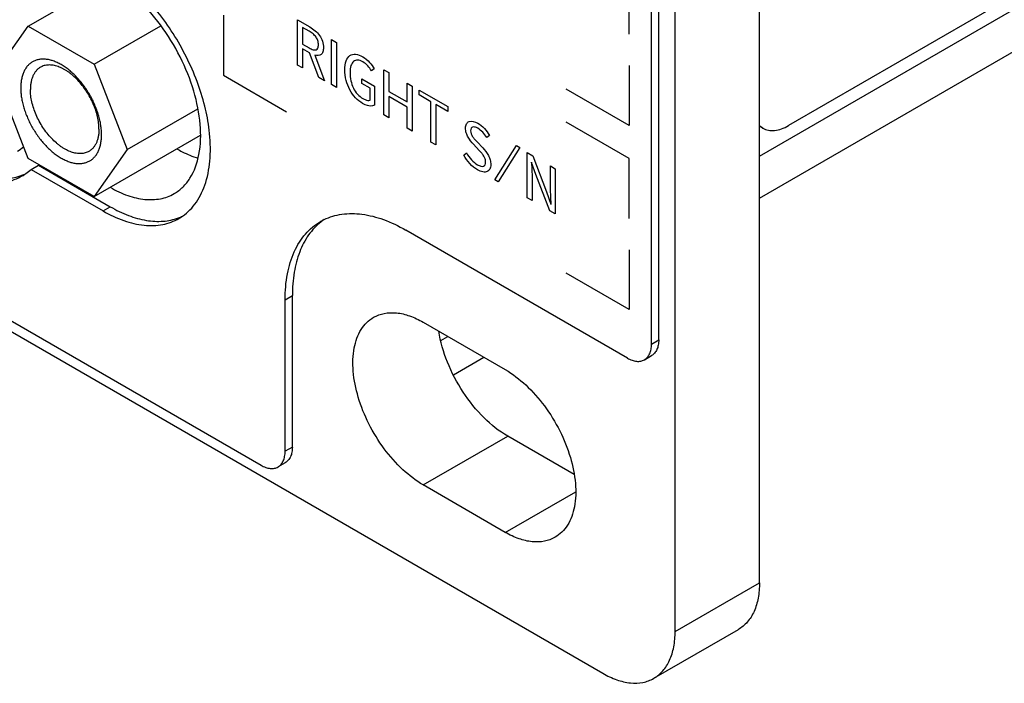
# Model space of a CAD drawing. Header units: inches. Extents: x 0 to 34, y 0 to 22.
# Tile 55 of 71: x 27.262 to 27.925, y 11.507 to 11.953. Entities that reach past the tile are written whole.
import ezdxf

# ---------------------------------------------------------------- set-up
doc = ezdxf.new("R2010")
doc.units = ezdxf.units.IN
doc.header["$LTSCALE"] = 1.87
doc.header["$MEASUREMENT"] = 0
doc.layers.get('0').update_dxf_attribs({"linetype": 'CONTINUOUS'})
doc.layers.add('02___PRT_ALL_AXES', color=7, linetype='CONTINUOUS')
doc.layers.add('_LAYER_2_', color=7, linetype='CONTINUOUS')

msp = doc.modelspace()

# ---------------------------------------------------------------- linework, layer by layer
at = {"color": 7, "linetype": 'CONTINUOUS'}
for p, q in [((19.91505, 15.98244), (27.65472, 11.51366)), ((20.13542, 15.86233), (27.42461, 11.65364)), ((27.76027, 11.86152), (28.82848, 12.47829)), ((28.58489, 12.34702), (27.77976, 11.88214)), ((27.76027, 11.5746), (27.76027, 12.28076)), ((27.70344, 11.54178), (27.70344, 12.24794)), ((27.68752, 11.7351), (27.68752, 12.06156)), ((27.69239, 11.73792), (27.69239, 12.06437)), ((27.26775, 11.94914), (27.32316, 11.98113)), ((27.24551, 11.91744), (27.26775, 11.94914)), ((27.26775, 11.94914), (27.31229, 11.92345)), ((27.31229, 11.92345), (27.3572, 11.94938)), ((27.31229, 11.92345), (27.33457, 11.86606)), ((27.26779, 11.86005), (27.24551, 11.91744)), ((27.33457, 11.86606), (27.38218, 11.89355)), ((27.76026, 11.88216), (27.76254, 11.88044)), ((27.76254, 11.88044), (27.76027, 11.88174)), ((27.31232, 11.83436), (27.38398, 11.87574)), ((27.33457, 11.86606), (27.31232, 11.83436)), ((27.31232, 11.83436), (27.26779, 11.86005)), ((27.67128, 11.72573), (27.52204, 11.8119)), ((27.44085, 11.76502), (27.44572, 11.76784)), ((27.44572, 11.66583), (27.44572, 11.76784)), ((27.44085, 11.66302), (27.44085, 11.76502)), ((27.54559, 11.73756), (27.55037, 11.74032)), ((27.68752, 11.7351), (27.69239, 11.73792)), ((27.68277, 11.72459), (27.68764, 11.7274)), ((27.44572, 11.66583), (27.44085, 11.66302)), ((27.44096, 11.65532), (27.43609, 11.65251)), ((27.70344, 11.54178), (27.76027, 11.5746)), ((27.68917, 11.51024), (27.74601, 11.54306))]:
    msp.add_line(p, q, dxfattribs=at)
at = {"color": 3, "linetype": 'CONTINUOUS'}
for p, q in [((27.76027, 11.83339), (28.82848, 12.45016)), ((27.55413, 11.71437), (27.57473, 11.72626))]:
    msp.add_line(p, q, dxfattribs=at)
at = {"color": 7, "linetype": 'CONTINUOUS'}
for centre, radius, start, end in [((27.4838, 11.78437), 0.03836, 115.79182, 119.99902), ((27.48891, 11.78685), 0.03876, 124.21504, 128.29435)]:
    msp.add_arc(centre, radius, start, end, dxfattribs=at)
for points, knots in [([(27.31726, 11.87605), (27.31726, 11.8771), (27.31717, 11.87925), (27.31677, 11.88253), (27.31612, 11.88589), (27.31521, 11.88931), (27.31407, 11.89276), (27.31269, 11.89619), (27.3111, 11.89958), (27.30931, 11.9029), (27.30733, 11.90611), (27.30519, 11.90918), (27.3029, 11.91208), (27.30049, 11.91479), (27.29798, 11.91728), (27.2954, 11.91953), (27.29276, 11.92151), (27.29009, 11.9232), (27.28742, 11.9246), (27.28478, 11.92568), (27.28259, 11.92632), (27.28087, 11.92666), (27.27923, 11.92687), (27.27723, 11.92694), (27.27492, 11.92668), (27.2731, 11.92618), (27.27174, 11.92561), (27.27045, 11.92493), (27.26894, 11.92387), (27.26733, 11.9223), (27.26596, 11.92042), (27.26481, 11.91827), (27.26392, 11.91587), (27.26328, 11.91324), (27.26289, 11.91041), (27.26281, 11.90846), (27.26282, 11.90745)], [0, 0, 0, 0, 0.032546, 0.066569, 0.101899, 0.138374, 0.175797, 0.213947, 0.252589, 0.291479, 0.330368, 0.369007, 0.407151, 0.444567, 0.481034, 0.516354, 0.550355, 0.582896, 0.61388, 0.643254, 0.671029, 0.684344, 0.697295, 0.722179, 0.745935, 0.768881, 0.78018, 0.791425, 0.81395, 0.836901, 0.860666, 0.885562, 0.911825, 0.939613, 0.969012, 1, 1, 1, 1]), ([(27.27611, 11.92143), (27.27557, 11.92112), (27.27454, 11.9204), (27.27317, 11.91906), (27.272, 11.91747), (27.27102, 11.91565), (27.27026, 11.91361), (27.26972, 11.91137), (27.26939, 11.90896), (27.26932, 11.9073), (27.26932, 11.90645)], [0, 0, 0, 0, 0.108009, 0.218041, 0.331959, 0.451297, 0.577194, 0.71043, 0.851418, 1, 1, 1, 1]), ([(27.31552, 11.8798), (27.31552, 11.88047), (27.31547, 11.88182), (27.31522, 11.88461), (27.31458, 11.8882), (27.31335, 11.89255), (27.31168, 11.89691), (27.30959, 11.90119), (27.30714, 11.9053), (27.30438, 11.90915), (27.30136, 11.91266), (27.29865, 11.91527), (27.29641, 11.91712), (27.29473, 11.91836), (27.29303, 11.91946), (27.29081, 11.92071), (27.28805, 11.92193), (27.28476, 11.92281), (27.28209, 11.92301), (27.28009, 11.92283), (27.27868, 11.92253), (27.27735, 11.92207), (27.27651, 11.92166), (27.27611, 11.92143)], [0, 0, 0, 0, 0.030657, 0.062399, 0.128739, 0.198313, 0.270274, 0.343633, 0.417348, 0.490356, 0.56163, 0.630221, 0.663257, 0.695331, 0.726367, 0.756311, 0.812757, 0.86467, 0.912456, 0.935105, 0.957112, 0.978672, 1, 1, 1, 1]), ([(27.26282, 11.90745), (27.26282, 11.9064), (27.26291, 11.90425), (27.26331, 11.90097), (27.26396, 11.89761), (27.26487, 11.89419), (27.26601, 11.89074), (27.26738, 11.88731), (27.26897, 11.88392), (27.27077, 11.8806), (27.27274, 11.8774), (27.27489, 11.87432), (27.27717, 11.87142), (27.27958, 11.86871), (27.28209, 11.86622), (27.28468, 11.86397), (27.28732, 11.86199), (27.28999, 11.8603), (27.29265, 11.8589), (27.2953, 11.85782), (27.29749, 11.85718), (27.29921, 11.85685), (27.30085, 11.85663), (27.30285, 11.85656), (27.30516, 11.85682), (27.30698, 11.85732), (27.30834, 11.85789), (27.30963, 11.85857), (27.31114, 11.85963), (27.31274, 11.86121), (27.31412, 11.86308), (27.31526, 11.86523), (27.31616, 11.86763), (27.3168, 11.87026), (27.31718, 11.87309), (27.31726, 11.87504), (27.31726, 11.87605)], [0, 0, 0, 0, 0.032546, 0.066569, 0.101899, 0.138374, 0.175797, 0.213947, 0.252589, 0.291479, 0.330368, 0.369007, 0.407151, 0.444567, 0.481034, 0.516354, 0.550355, 0.582896, 0.61388, 0.643254, 0.671029, 0.684344, 0.697295, 0.722179, 0.745935, 0.768881, 0.78018, 0.791425, 0.81395, 0.836901, 0.860666, 0.885562, 0.911825, 0.939613, 0.969012, 1, 1, 1, 1]), ([(27.30873, 11.86482), (27.30833, 11.86459), (27.3075, 11.86418), (27.30616, 11.86372), (27.30475, 11.86342), (27.30275, 11.86324), (27.30008, 11.86344), (27.29679, 11.86432), (27.29403, 11.86554), (27.29181, 11.86679), (27.29011, 11.86789), (27.28843, 11.86913), (27.28619, 11.87098), (27.28348, 11.87359), (27.28046, 11.8771), (27.2777, 11.88095), (27.27525, 11.88506), (27.27316, 11.88934), (27.27149, 11.8937), (27.27026, 11.89805), (27.26962, 11.90164), (27.26937, 11.90443), (27.26932, 11.90578), (27.26932, 11.90645)], [0, 0, 0, 0, 0.021328, 0.042888, 0.064895, 0.087544, 0.13533, 0.187243, 0.243689, 0.273633, 0.304669, 0.336743, 0.369779, 0.43837, 0.509644, 0.582652, 0.656367, 0.729726, 0.801687, 0.871261, 0.937601, 0.969343, 1, 1, 1, 1]), ([(27.76254, 11.88044), (27.76367, 11.87978), (27.76628, 11.87883), (27.77062, 11.87873), (27.77524, 11.87984), (27.77825, 11.88127), (27.77976, 11.88214)], [0, 0, 0, 0, 0.217767, 0.450944, 0.710195, 1, 1, 1, 1]), ([(27.31552, 11.8798), (27.31552, 11.87895), (27.31545, 11.87729), (27.31512, 11.87488), (27.31458, 11.87265), (27.31382, 11.87061), (27.31284, 11.86878), (27.31167, 11.86719), (27.31031, 11.86585), (27.30927, 11.86513), (27.30873, 11.86482)], [0, 0, 0, 0, 0.148582, 0.28957, 0.422806, 0.548703, 0.668041, 0.781959, 0.891991, 1, 1, 1, 1]), ([(27.46711, 11.8189), (27.46898, 11.8198), (27.4729, 11.82132), (27.48141, 11.82316), (27.49314, 11.82303), (27.50775, 11.81923), (27.51726, 11.81466), (27.52204, 11.8119)], [0, 0, 0, 0, 0.107872, 0.218346, 0.452511, 0.711882, 1, 1, 1, 1]), ([(27.44085, 11.76502), (27.44085, 11.77084), (27.44172, 11.7819), (27.44557, 11.79491), (27.45023, 11.80368), (27.45434, 11.80927), (27.45912, 11.81397), (27.46274, 11.8165), (27.46463, 11.81759)], [0, 0, 0, 0, 0.289401, 0.548294, 0.667744, 0.78177, 0.891904, 1, 1, 1, 1]), ([(27.46489, 11.81727), (27.46334, 11.81605), (27.46039, 11.81334), (27.45515, 11.80689), (27.45002, 11.79695), (27.44644, 11.78306), (27.44572, 11.77307), (27.44572, 11.76784)], [0, 0, 0, 0, 0.107833, 0.218701, 0.453991, 0.713502, 1, 1, 1, 1]), ([(27.68277, 11.72459), (27.68352, 11.72503), (27.68494, 11.72622), (27.68645, 11.72869), (27.68735, 11.73173), (27.68752, 11.73394), (27.68752, 11.7351)], [0, 0, 0, 0, 0.217772, 0.450952, 0.710201, 1, 1, 1, 1]), ([(27.69239, 11.73792), (27.69239, 11.73675), (27.69222, 11.73454), (27.69132, 11.7315), (27.68981, 11.72903), (27.6884, 11.72784), (27.68764, 11.7274)], [0, 0, 0, 0, 0.289799, 0.549048, 0.782228, 1, 1, 1, 1]), ([(27.67128, 11.72573), (27.67229, 11.72515), (27.6743, 11.72419), (27.67738, 11.72345), (27.68027, 11.72352), (27.68201, 11.72415), (27.68277, 11.72459)], [0, 0, 0, 0, 0.289805, 0.549056, 0.782233, 1, 1, 1, 1]), ([(27.43609, 11.65251), (27.43685, 11.65294), (27.43827, 11.65414), (27.43977, 11.6566), (27.44067, 11.65964), (27.44085, 11.66186), (27.44085, 11.66302)], [0, 0, 0, 0, 0.217772, 0.450952, 0.710201, 1, 1, 1, 1]), ([(27.44572, 11.66583), (27.44572, 11.66467), (27.44554, 11.66246), (27.44465, 11.65942), (27.44314, 11.65695), (27.44172, 11.65576), (27.44096, 11.65532)], [0, 0, 0, 0, 0.289799, 0.549048, 0.782228, 1, 1, 1, 1]), ([(27.42461, 11.65364), (27.42562, 11.65306), (27.42762, 11.65211), (27.4307, 11.65137), (27.43359, 11.65144), (27.43533, 11.65207), (27.43609, 11.65251)], [0, 0, 0, 0, 0.289805, 0.549056, 0.782233, 1, 1, 1, 1]), ([(27.76027, 11.5746), (27.76027, 11.57111), (27.75975, 11.56447), (27.75706, 11.55535), (27.75253, 11.54795), (27.74828, 11.54437), (27.74601, 11.54306)], [0, 0, 0, 0, 0.289803, 0.549049, 0.782228, 1, 1, 1, 1]), ([(27.68917, 11.51024), (27.69144, 11.51156), (27.69569, 11.51513), (27.70022, 11.52253), (27.70291, 11.53165), (27.70344, 11.53829), (27.70344, 11.54178)], [0, 0, 0, 0, 0.217772, 0.450951, 0.710197, 1, 1, 1, 1]), ([(27.65472, 11.51366), (27.65774, 11.51191), (27.66376, 11.50905), (27.673, 11.50682), (27.68167, 11.50703), (27.6869, 11.50893), (27.68917, 11.51024)], [0, 0, 0, 0, 0.289808, 0.549056, 0.782233, 1, 1, 1, 1])]:
    msp.add_open_spline(points, degree=3, knots=knots, dxfattribs=at)
at = {"layer": '02___PRT_ALL_AXES', "color": 7, "linetype": 'CONTINUOUS'}
for p, q in [((27.38973, 11.87912), (27.38972, 11.87917)), ((27.38973, 11.87912), (27.38972, 11.87917)), ((27.26983, 11.8527), (27.2747, 11.85552)), ((27.2747, 11.85552), (27.32311, 11.82757)), ((27.26983, 11.8527), (27.31824, 11.82475)), ((27.31824, 11.82475), (27.32311, 11.82757)), ((27.5339, 11.74983), (27.58911, 11.71795)), ((27.5339, 11.64033), (27.59074, 11.67314)), ((27.63551, 11.64729), (27.59074, 11.67314)), ((27.58911, 11.60845), (27.5339, 11.64033)), ((27.58911, 11.60845), (27.63653, 11.63583))]:
    msp.add_line(p, q, dxfattribs=at)
for centre, radius, start, end in [((27.24586, 11.89054), 0.0295, 300.03257, 309.83467), ((27.2512, 11.88151), 0.03506, 290.82124, 295.33634), ((27.24652, 11.87829), 0.03461, 300.00523, 304.67458), ((27.24618, 11.87877), 0.0352, 304.68317, 312.22135), ((27.35695, 11.8525), 0.03461, 290.67301, 295.27182), ((27.35226, 11.84927), 0.03416, 300.00531, 304.73382), ((27.3568, 11.85287), 0.03501, 290.31551, 290.67962)]:
    msp.add_arc(centre, radius, start, end, dxfattribs=at)
for points, knots in [([(27.38972, 11.87917), (27.38907, 11.8846), (27.38696, 11.8957), (27.38178, 11.91217), (27.37462, 11.92852), (27.36573, 11.94424), (27.35537, 11.95885), (27.34385, 11.9719), (27.33155, 11.98297), (27.32271, 11.98906), (27.31824, 11.99164)], [0, 0, 0, 0, 0.119548, 0.245769, 0.376286, 0.508429, 0.639423, 0.766569, 0.887422, 1, 1, 1, 1]), ([(27.36614, 11.83637), (27.36827, 11.83759), (27.37229, 11.84067), (27.37898, 11.84913), (27.38396, 11.86364), (27.3844, 11.88387), (27.37987, 11.90618), (27.37071, 11.92884), (27.35767, 11.95004), (27.34183, 11.96806), (27.32946, 11.97759), (27.32308, 11.98127)], [0, 0, 0, 0, 0.042878, 0.087525, 0.186931, 0.304246, 0.437974, 0.582384, 0.729605, 0.871262, 1, 1, 1, 1]), ([(27.37172, 11.8212), (27.37353, 11.82245), (27.37696, 11.82536), (27.38131, 11.83069), (27.38486, 11.83696), (27.38861, 11.84677), (27.39095, 11.86106), (27.39047, 11.87292), (27.38973, 11.87912)], [0, 0, 0, 0, 0.103683, 0.210798, 0.323329, 0.442752, 0.705035, 1, 1, 1, 1]), ([(27.36793, 11.86653), (27.36912, 11.86585), (27.3737, 11.86336), (27.37855, 11.86134), (27.38223, 11.86024)], [0, 0, 0, 0, 0.262345, 1, 1, 1, 1]), ([(27.21691, 11.85626), (27.22094, 11.85393), (27.22897, 11.85002), (27.2413, 11.84656), (27.253, 11.8459), (27.26034, 11.84748), (27.26367, 11.84874)], [0, 0, 0, 0, 0.286283, 0.545947, 0.781605, 1, 1, 1, 1]), ([(27.21203, 11.85345), (27.21658, 11.85082), (27.22562, 11.84652), (27.23751, 11.84365), (27.24647, 11.84334), (27.25269, 11.84403), (27.25852, 11.84565), (27.26213, 11.84734), (27.26383, 11.84832)], [0, 0, 0, 0, 0.289407, 0.548302, 0.667751, 0.781775, 0.891907, 1, 1, 1, 1]), ([(27.32308, 11.84063), (27.32686, 11.83845), (27.33438, 11.83487), (27.34594, 11.83209), (27.35678, 11.83236), (27.3633, 11.83473), (27.36614, 11.83637)], [0, 0, 0, 0, 0.289807, 0.549056, 0.782233, 1, 1, 1, 1]), ([(27.32311, 11.82757), (27.32706, 11.82528), (27.33493, 11.82145), (27.347, 11.81803), (27.35848, 11.81734), (27.36569, 11.81883), (27.36896, 11.82004)], [0, 0, 0, 0, 0.286058, 0.545723, 0.781519, 1, 1, 1, 1]), ([(27.31824, 11.82475), (27.32273, 11.82216), (27.33165, 11.81792), (27.34535, 11.8146), (27.3563, 11.81489), (27.36411, 11.81706), (27.36767, 11.81872), (27.36934, 11.81969)], [0, 0, 0, 0, 0.289585, 0.54864, 0.781641, 0.89184, 1, 1, 1, 1]), ([(27.50037, 11.75315), (27.50258, 11.75443), (27.50766, 11.75628), (27.5161, 11.75649), (27.5251, 11.75432), (27.53095, 11.75153), (27.5339, 11.74983)], [0, 0, 0, 0, 0.217767, 0.450944, 0.710192, 1, 1, 1, 1]), ([(27.5339, 11.64033), (27.52893, 11.64319), (27.5193, 11.65061), (27.50697, 11.66464), (27.49681, 11.68115), (27.48968, 11.69879), (27.48615, 11.71616), (27.48649, 11.73192), (27.49037, 11.74322), (27.49558, 11.7498), (27.49871, 11.7522), (27.50037, 11.75315)], [0, 0, 0, 0, 0.128738, 0.270395, 0.417616, 0.562026, 0.695754, 0.813069, 0.912475, 0.957122, 1, 1, 1, 1]), ([(27.59074, 11.67314), (27.58491, 11.67651), (27.57374, 11.6855), (27.56003, 11.70257), (27.54961, 11.72237), (27.5454, 11.73672), (27.54427, 11.74383)], [0, 0, 0, 0, 0.232151, 0.488853, 0.751494, 1, 1, 1, 1]), ([(27.58911, 11.71795), (27.59408, 11.71509), (27.60371, 11.70767), (27.61604, 11.69364), (27.6262, 11.67713), (27.63333, 11.65949), (27.63686, 11.64211), (27.63652, 11.62636), (27.63264, 11.61506), (27.62743, 11.60848), (27.6243, 11.60608), (27.62264, 11.60512)], [0, 0, 0, 0, 0.128738, 0.270395, 0.417616, 0.562026, 0.695754, 0.813069, 0.912475, 0.957122, 1, 1, 1, 1]), ([(27.62264, 11.60512), (27.62043, 11.60385), (27.61535, 11.602), (27.60691, 11.60179), (27.59791, 11.60396), (27.59206, 11.60675), (27.58911, 11.60845)], [0, 0, 0, 0, 0.217767, 0.450944, 0.710192, 1, 1, 1, 1])]:
    msp.add_open_spline(points, degree=3, knots=knots, dxfattribs=at)
at = {"layer": '_LAYER_2_', "color": 40, "linetype": 'CONTINUOUS'}
for p, q in [((27.67253, 11.94359), (27.67253, 11.9839)), ((27.39933, 11.95637), (27.39933, 11.91606)), ((27.4492, 11.95331), (27.45743, 11.94856)), ((27.4492, 11.92292), (27.4492, 11.95331)), ((27.45695, 11.94569), (27.45258, 11.94821)), ((27.45258, 11.94821), (27.45258, 11.93696)), ((27.45258, 11.93696), (27.45695, 11.93443)), ((27.45731, 11.93107), (27.45258, 11.9338)), ((27.45258, 11.9338), (27.45258, 11.92097)), ((27.47206, 11.94011), (27.47544, 11.93816)), ((27.47206, 11.90972), (27.47206, 11.94011)), ((27.47544, 11.93816), (27.47544, 11.90777)), ((27.46365, 11.91458), (27.45731, 11.93107)), ((27.46076, 11.9295), (27.46746, 11.91238)), ((27.45258, 11.92097), (27.4492, 11.92292)), ((27.50075, 11.92036), (27.4989, 11.91901)), ((27.67253, 11.92251), (27.67253, 11.8822)), ((27.39933, 11.91606), (27.44185, 11.89151)), ((27.46746, 11.91238), (27.46365, 11.91458)), ((27.49244, 11.9137), (27.50111, 11.9087)), ((27.49244, 11.91051), (27.49244, 11.9137)), ((27.50735, 11.91974), (27.51072, 11.91779)), ((27.50735, 11.88935), (27.50735, 11.91974)), ((27.51072, 11.91779), (27.51072, 11.9051)), ((27.47544, 11.90777), (27.47206, 11.90972)), ((27.49802, 11.90729), (27.49244, 11.91051)), ((27.49802, 11.89937), (27.49802, 11.90729)), ((27.50111, 11.9087), (27.50111, 11.89592)), ((27.52292, 11.91075), (27.52629, 11.9088)), ((27.52292, 11.89805), (27.52292, 11.91075)), ((27.52629, 11.9088), (27.52629, 11.87841)), ((27.51072, 11.9051), (27.52292, 11.89805)), ((27.52292, 11.89463), (27.51072, 11.90167)), ((27.51072, 11.90167), (27.51072, 11.8874)), ((27.53101, 11.90607), (27.55031, 11.89493)), ((27.53101, 11.90279), (27.53101, 11.90607)), ((27.53896, 11.8982), (27.53101, 11.90279)), ((27.67253, 11.8822), (27.63001, 11.90675)), ((27.52292, 11.88036), (27.52292, 11.89463)), ((27.53896, 11.8711), (27.53896, 11.8982)), ((27.55031, 11.89164), (27.54232, 11.89625)), ((27.54232, 11.89625), (27.54232, 11.86915)), ((27.55031, 11.89493), (27.55031, 11.89164)), ((27.51072, 11.8874), (27.50735, 11.88935)), ((27.67253, 11.86002), (27.63001, 11.88457)), ((27.52629, 11.87841), (27.52292, 11.88036)), ((27.57842, 11.8756), (27.57657, 11.87407)), ((27.54232, 11.86915), (27.53896, 11.8711)), ((27.57148, 11.86543), (27.56766, 11.86958)), ((27.57011, 11.87122), (27.57388, 11.86715)), ((27.58214, 11.84561), (27.59666, 11.86873)), ((27.59891, 11.86743), (27.58438, 11.84431)), ((27.59666, 11.86873), (27.59891, 11.86743)), ((27.56108, 11.86231), (27.56297, 11.86377)), ((27.60392, 11.86398), (27.60753, 11.86189)), ((27.60392, 11.83359), (27.60392, 11.86398)), ((27.60753, 11.86189), (27.61692, 11.83753)), ((27.60681, 11.8574), (27.60665, 11.85749)), ((27.60665, 11.85749), (27.60709, 11.84774)), ((27.60966, 11.84922), (27.60681, 11.8574)), ((27.61949, 11.85499), (27.62266, 11.85316)), ((27.61949, 11.83915), (27.61949, 11.85499)), ((27.67253, 11.81971), (27.67253, 11.86002)), ((27.60709, 11.84774), (27.60709, 11.83176)), ((27.61904, 11.82486), (27.60966, 11.84922)), ((27.62266, 11.85316), (27.62266, 11.82277)), ((27.58438, 11.84431), (27.58214, 11.84561)), ((27.61692, 11.83753), (27.61976, 11.82935)), ((27.61993, 11.82926), (27.61949, 11.83915)), ((27.60709, 11.83176), (27.60392, 11.83359)), ((27.61976, 11.82935), (27.61993, 11.82926)), ((27.62266, 11.82277), (27.61904, 11.82486)), ((27.67253, 11.79863), (27.67253, 11.75832)), ((27.67253, 11.75832), (27.63001, 11.78287))]:
    msp.add_line(p, q, dxfattribs=at)
for points, knots in [([(27.45743, 11.94856), (27.45868, 11.94784), (27.46099, 11.9463), (27.46415, 11.94308), (27.46634, 11.93881), (27.46666, 11.93603), (27.46666, 11.93466)], [0, 0, 0, 0, 0.277542, 0.514205, 0.736296, 1, 1, 1, 1]), ([(27.46329, 11.93661), (27.46329, 11.93747), (27.46311, 11.93922), (27.46168, 11.94198), (27.45949, 11.94411), (27.45786, 11.94516), (27.45695, 11.94569)], [0, 0, 0, 0, 0.247536, 0.458399, 0.696796, 1, 1, 1, 1]), ([(27.45695, 11.93443), (27.45786, 11.9339), (27.45952, 11.93311), (27.46171, 11.93292), (27.46308, 11.93418), (27.46329, 11.93574), (27.46329, 11.93661)], [0, 0, 0, 0, 0.297686, 0.537394, 0.754788, 1, 1, 1, 1]), ([(27.46666, 11.93466), (27.46666, 11.93359), (27.46643, 11.93168), (27.46477, 11.9291), (27.46237, 11.92905), (27.46076, 11.9295)], [0, 0, 0, 0, 0.273062, 0.513093, 1, 1, 1, 1]), ([(27.48109, 11.91971), (27.48109, 11.92193), (27.48158, 11.92584), (27.48417, 11.92966), (27.48827, 11.93065), (27.49152, 11.92944), (27.49316, 11.92849)], [0, 0, 0, 0, 0.283611, 0.528027, 0.758162, 1, 1, 1, 1]), ([(27.49316, 11.92849), (27.49473, 11.92758), (27.49761, 11.92526), (27.4999, 11.9219), (27.50075, 11.92036)], [0, 0, 0, 0, 0.55674, 1, 1, 1, 1]), ([(27.49324, 11.92501), (27.49202, 11.92572), (27.4896, 11.92661), (27.48664, 11.92564), (27.48489, 11.92251), (27.48458, 11.9195), (27.48458, 11.91778)], [0, 0, 0, 0, 0.23898, 0.464033, 0.709336, 1, 1, 1, 1]), ([(27.4989, 11.91901), (27.49823, 11.9202), (27.49652, 11.9227), (27.49437, 11.92436), (27.49324, 11.92501)], [0, 0, 0, 0, 0.459354, 1, 1, 1, 1]), ([(27.49296, 11.8971), (27.49134, 11.89804), (27.48812, 11.90053), (27.48407, 11.90621), (27.48155, 11.91301), (27.48109, 11.91747), (27.48109, 11.91971)], [0, 0, 0, 0, 0.240686, 0.468513, 0.712488, 1, 1, 1, 1]), ([(27.48458, 11.91778), (27.48458, 11.91605), (27.48486, 11.91267), (27.48652, 11.90748), (27.48953, 11.90299), (27.49201, 11.90107), (27.49328, 11.90034)], [0, 0, 0, 0, 0.289699, 0.532471, 0.755528, 1, 1, 1, 1]), ([(27.50111, 11.89592), (27.50066, 11.89564), (27.49834, 11.89484), (27.49526, 11.89577), (27.49296, 11.8971)], [0, 0, 0, 0, 0.219732, 1, 1, 1, 1]), ([(27.49328, 11.90034), (27.49375, 11.90007), (27.49541, 11.89925), (27.49713, 11.89893), (27.49802, 11.89937)], [0, 0, 0, 0, 0.276955, 1, 1, 1, 1]), ([(27.56237, 11.88047), (27.56237, 11.88156), (27.56279, 11.88354), (27.56532, 11.88577), (27.56855, 11.88496), (27.57063, 11.88376)], [0, 0, 0, 0, 0.239618, 0.475183, 1, 1, 1, 1]), ([(27.57063, 11.88033), (27.56996, 11.88071), (27.56871, 11.88127), (27.56708, 11.88134), (27.56599, 11.88048), (27.56578, 11.87935), (27.56578, 11.87873)], [0, 0, 0, 0, 0.291948, 0.540567, 0.765887, 1, 1, 1, 1]), ([(27.57063, 11.88376), (27.57213, 11.88289), (27.57502, 11.88056), (27.57746, 11.87727), (27.57842, 11.8756)], [0, 0, 0, 0, 0.524586, 1, 1, 1, 1]), ([(27.56766, 11.86958), (27.56636, 11.87098), (27.56439, 11.8734), (27.56265, 11.87739), (27.56237, 11.87947), (27.56237, 11.88047)], [0, 0, 0, 0, 0.465792, 0.715097, 1, 1, 1, 1]), ([(27.56578, 11.87873), (27.56578, 11.87809), (27.56602, 11.87667), (27.56715, 11.8746), (27.56857, 11.87285), (27.56959, 11.87177), (27.57011, 11.87122)], [0, 0, 0, 0, 0.255524, 0.492307, 0.742598, 1, 1, 1, 1]), ([(27.57657, 11.87407), (27.57579, 11.87539), (27.57394, 11.87791), (27.57173, 11.87969), (27.57063, 11.88033)], [0, 0, 0, 0, 0.497215, 1, 1, 1, 1]), ([(27.57031, 11.85244), (27.56856, 11.85345), (27.56508, 11.85622), (27.56222, 11.86025), (27.56108, 11.86231)], [0, 0, 0, 0, 0.514418, 1, 1, 1, 1]), ([(27.56297, 11.86377), (27.56393, 11.86209), (27.56623, 11.85891), (27.56899, 11.85663), (27.57035, 11.85584)], [0, 0, 0, 0, 0.500199, 1, 1, 1, 1]), ([(27.57585, 11.85758), (27.57585, 11.85825), (27.57567, 11.85965), (27.5746, 11.86178), (27.57314, 11.86363), (27.57205, 11.8648), (27.57148, 11.86543)], [0, 0, 0, 0, 0.254977, 0.47867, 0.722086, 1, 1, 1, 1]), ([(27.57388, 11.86715), (27.5753, 11.86564), (27.57742, 11.86309), (27.57908, 11.85893), (27.5793, 11.85691), (27.5793, 11.85591)], [0, 0, 0, 0, 0.488116, 0.725768, 1, 1, 1, 1]), ([(27.5793, 11.85591), (27.5793, 11.85476), (27.57888, 11.85266), (27.57696, 11.85086), (27.57395, 11.85071), (27.57158, 11.85171), (27.57031, 11.85244)], [0, 0, 0, 0, 0.230442, 0.459537, 0.70929, 1, 1, 1, 1]), ([(27.57035, 11.85584), (27.57113, 11.85539), (27.57257, 11.85474), (27.57442, 11.85467), (27.57562, 11.85566), (27.57585, 11.8569), (27.57585, 11.85758)], [0, 0, 0, 0, 0.300748, 0.54978, 0.771851, 1, 1, 1, 1])]:
    msp.add_open_spline(points, degree=3, knots=knots, dxfattribs=at)

doc.saveas('drawing.dxf')
